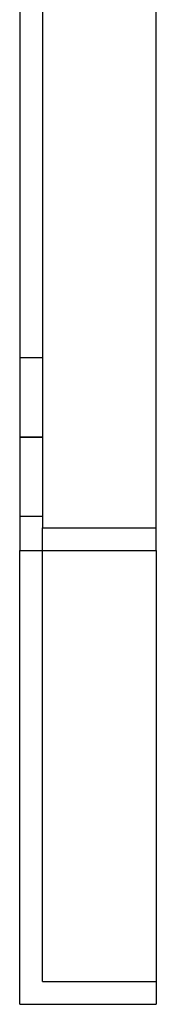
# Model space of a CAD drawing. Header units: millimetres. Extents: x -130 to 54, y -185 to 185.
# Tile 1 of 78: x 0 to 6, y -185 to -142. Entities that reach past the tile are written whole.
import ezdxf

# ---------------------------------------------------------------- set-up
doc = ezdxf.new("R2010")
doc.units = ezdxf.units.MM
doc.layers.add('MAIN-1', color=7, linetype='Continuous')
doc.layers.add('MAIN-2', color=7, linetype='Continuous')

msp = doc.modelspace()

# ---------------------------------------------------------------- linework, layer by layer
at = {"layer": 'MAIN-1'}
for p, q in [((0, 165), (0, -165)), ((6, -165), (6, 165)), ((0, -185), (0, -165)), ((0, -165), (6, -165)), ((6, -165), (6, -185)), ((0, -185), (6, -185))]:
    msp.add_line(p, q, dxfattribs=at)
at = {"layer": 'MAIN-2'}
for p, q in [((1, 164), (1, -164)), ((1, -156.5), (0, -156.5)), ((1, -156.5), (0, -156.5)), ((1, -160), (0, -160)), ((0, -160), (1, -160)), ((1, -160), (0, -160)), ((0, -160), (1, -160)), ((1, -163.5), (0, -163.5)), ((1, -163.5), (0, -163.5)), ((1, -184), (1, -164)), ((1, -164), (6, -164)), ((1, -164), (6, -164)), ((0, -165), (6, -165)), ((1, -184), (1, -184)), ((1, -184), (6, -184)), ((6, -184), (6, -184)), ((0, -185), (0, -185)), ((6, -185), (6, -185))]:
    msp.add_line(p, q, dxfattribs=at)

doc.saveas('drawing.dxf')
